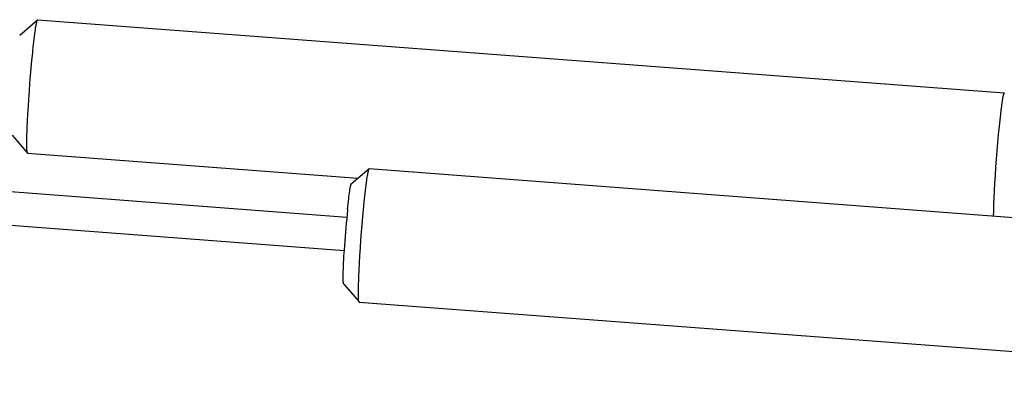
# Model space of a CAD drawing. Extents: x 0 to 1189, y 0 to 841.
# Tile 48 of 77: x 423 to 446, y 92 to 101. Entities that reach past the tile are written whole.
import ezdxf

# ---------------------------------------------------------------- set-up
doc = ezdxf.new("R2010")
doc.units = 0
doc.header["$LTSCALE"] = 65.395
doc.layers.add('mg_3d_BL7', color=7, linetype='CONTINUOUS')

# ---------------------------------------------------------------- blocks, each defined once
blk = doc.blocks.new('MG_3D_BL7', base_point=(391.459, 121.842))
at = {"layer": 'mg_3d_BL7', "color": 2, "linetype": 'CONTINUOUS'}
for p, q in [((422.586, 100.409), (423.014, 100.778)), ((423.014, 100.778), (423.017, 100.779)), ((423.017, 100.779), (446.128, 99.028)), ((395.287, 98.721), (430.408, 96.06)), ((422.404, 98.018), (422.772, 97.59)), ((422.775, 97.588), (430.674, 96.99)), ((401.614, 97.439), (430.348, 95.262)), ((430.515, 96.853), (430.943, 97.221)), ((430.943, 97.221), (430.946, 97.222)), ((430.946, 97.222), (454.058, 95.471)), ((430.334, 94.462), (430.702, 94.033)), ((430.705, 94.032), (453.816, 92.28))]:
    blk.add_line(p, q, dxfattribs=at)
for points in [[(423.004, 100.758), (423.005, 100.762), (423.005, 100.763), (423.005, 100.764), (423.006, 100.764), (423.006, 100.765), (423.006, 100.766), (423.007, 100.767), (423.007, 100.768), (423.007, 100.769), (423.008, 100.769), (423.008, 100.77), (423.008, 100.771), (423.009, 100.772), (423.009, 100.772), (423.01, 100.773), (423.01, 100.774), (423.011, 100.775), (423.011, 100.775), (423.012, 100.776), (423.012, 100.777), (423.013, 100.777), (423.014, 100.778)], [(422.896, 99.984), (422.903, 100.05), (422.91, 100.117), (422.917, 100.184), (422.924, 100.251), (422.932, 100.318), (422.94, 100.384), (422.949, 100.451), (422.955, 100.492), (422.961, 100.533), (422.967, 100.575), (422.973, 100.616), (422.977, 100.638), (422.981, 100.66), (422.985, 100.682), (422.989, 100.704), (422.994, 100.725)], [(422.994, 100.725), (422.995, 100.729), (422.996, 100.732), (422.997, 100.735), (422.998, 100.738), (422.999, 100.742), (423, 100.745), (423.001, 100.748), (423.002, 100.751), (423.003, 100.754), (423.004, 100.758)], [(422.764, 97.616), (422.761, 97.645), (422.759, 97.674), (422.757, 97.703), (422.757, 97.731), (422.757, 97.83), (422.758, 97.929), (422.76, 98.018), (422.763, 98.107), (422.766, 98.197), (422.774, 98.359), (422.782, 98.521), (422.793, 98.702), (422.804, 98.882), (422.818, 99.072), (422.832, 99.261), (422.846, 99.442), (422.862, 99.622), (422.878, 99.803), (422.896, 99.984)], [(446.1, 98.949), (446.096, 98.926), (446.092, 98.903), (446.087, 98.88), (446.084, 98.857), (446.08, 98.834), (446.074, 98.793), (446.068, 98.753), (446.063, 98.713), (446.057, 98.672), (446.048, 98.599), (446.039, 98.526), (446.031, 98.452), (446.023, 98.379), (446.015, 98.306), (446.007, 98.232)], [(446.128, 99.028), (446.128, 99.028), (446.127, 99.028), (446.127, 99.028), (446.127, 99.028), (446.126, 99.027), (446.126, 99.027), (446.125, 99.027), (446.125, 99.026), (446.125, 99.026), (446.124, 99.026), (446.124, 99.025), (446.124, 99.025), (446.123, 99.025), (446.123, 99.024), (446.123, 99.024), (446.122, 99.023), (446.122, 99.022), (446.121, 99.021), (446.12, 99.02), (446.12, 99.019), (446.119, 99.017), (446.119, 99.016), (446.118, 99.015), (446.118, 99.014), (446.117, 99.013), (446.117, 99.012), (446.117, 99.011), (446.116, 99.01), (446.116, 99.008), (446.115, 99.005), (446.114, 99.002), (446.113, 98.999), (446.112, 98.996), (446.111, 98.993), (446.11, 98.99), (446.109, 98.987), (446.108, 98.984), (446.107, 98.979), (446.106, 98.975), (446.105, 98.97), (446.104, 98.966), (446.103, 98.962), (446.102, 98.957), (446.1, 98.949)], [(446.131, 99.026), (446.131, 99.026), (446.131, 99.026), (446.131, 99.026), (446.131, 99.026), (446.131, 99.026), (446.131, 99.027), (446.131, 99.027), (446.131, 99.027), (446.131, 99.027), (446.131, 99.027), (446.131, 99.027), (446.13, 99.027), (446.13, 99.027), (446.13, 99.027), (446.13, 99.027), (446.13, 99.027), (446.13, 99.027), (446.13, 99.027), (446.13, 99.027), (446.13, 99.027), (446.13, 99.027), (446.13, 99.028), (446.13, 99.028), (446.129, 99.028), (446.129, 99.028), (446.129, 99.028), (446.129, 99.028), (446.129, 99.028), (446.129, 99.028), (446.129, 99.028), (446.129, 99.028), (446.129, 99.028), (446.129, 99.028), (446.129, 99.028), (446.129, 99.028), (446.129, 99.028), (446.128, 99.028), (446.128, 99.028)], [(446.007, 98.232), (445.988, 98.037), (445.971, 97.842), (445.954, 97.646), (445.939, 97.45), (445.924, 97.255), (445.911, 97.059), (445.9, 96.876), (445.89, 96.692), (445.881, 96.509), (445.876, 96.405), (445.872, 96.3), (445.87, 96.196), (445.868, 96.092)], [(422.772, 97.59), (422.772, 97.59), (422.771, 97.591), (422.771, 97.591), (422.771, 97.592), (422.771, 97.592), (422.77, 97.592), (422.77, 97.593), (422.77, 97.593), (422.77, 97.594), (422.769, 97.594), (422.769, 97.595), (422.769, 97.595), (422.769, 97.596), (422.769, 97.596), (422.768, 97.597), (422.768, 97.597), (422.768, 97.598), (422.768, 97.598), (422.768, 97.599), (422.768, 97.599), (422.767, 97.601), (422.767, 97.602), (422.767, 97.603), (422.766, 97.605), (422.766, 97.606), (422.766, 97.608), (422.765, 97.609), (422.765, 97.611), (422.765, 97.612), (422.765, 97.614), (422.764, 97.615), (422.764, 97.616)], [(422.775, 97.588), (422.775, 97.588), (422.775, 97.588), (422.775, 97.588), (422.775, 97.588), (422.774, 97.588), (422.774, 97.588), (422.774, 97.588), (422.774, 97.588), (422.774, 97.588), (422.774, 97.588), (422.774, 97.588), (422.774, 97.588), (422.774, 97.588), (422.774, 97.588), (422.774, 97.588), (422.774, 97.589), (422.774, 97.589), (422.773, 97.589), (422.773, 97.589), (422.773, 97.589), (422.773, 97.589), (422.773, 97.589), (422.773, 97.589), (422.773, 97.589), (422.773, 97.589), (422.773, 97.589), (422.773, 97.589), (422.773, 97.589), (422.773, 97.589), (422.773, 97.589), (422.772, 97.589), (422.772, 97.589), (422.772, 97.59), (422.772, 97.59), (422.772, 97.59), (422.772, 97.59), (422.772, 97.59), (422.772, 97.59)], [(430.826, 96.427), (430.832, 96.494), (430.839, 96.561), (430.847, 96.628), (430.854, 96.694), (430.862, 96.761), (430.87, 96.828), (430.879, 96.894), (430.885, 96.936), (430.89, 96.977), (430.897, 97.018), (430.903, 97.059), (430.907, 97.081), (430.911, 97.103), (430.915, 97.125), (430.919, 97.147), (430.924, 97.169)], [(430.924, 97.169), (430.925, 97.172), (430.926, 97.175), (430.927, 97.179), (430.927, 97.182), (430.928, 97.185), (430.929, 97.188), (430.93, 97.191), (430.931, 97.195), (430.932, 97.198), (430.933, 97.201)], [(430.933, 97.201), (430.935, 97.205), (430.935, 97.206), (430.935, 97.207), (430.935, 97.208), (430.936, 97.209), (430.936, 97.21), (430.936, 97.21), (430.937, 97.211), (430.937, 97.212), (430.937, 97.213), (430.938, 97.214), (430.938, 97.214), (430.939, 97.215), (430.939, 97.216), (430.939, 97.217), (430.94, 97.217), (430.94, 97.218), (430.941, 97.219), (430.941, 97.219), (430.942, 97.22), (430.943, 97.221), (430.943, 97.221)], [(430.427, 96.257), (430.433, 96.317), (430.44, 96.377), (430.446, 96.436), (430.453, 96.496), (430.459, 96.546), (430.466, 96.596), (430.469, 96.625), (430.473, 96.653), (430.477, 96.682), (430.483, 96.716), (430.489, 96.751), (430.491, 96.764), (430.493, 96.777), (430.496, 96.79), (430.499, 96.803), (430.501, 96.812), (430.503, 96.82), (430.505, 96.829), (430.508, 96.837), (430.508, 96.84), (430.509, 96.842), (430.51, 96.845), (430.511, 96.847), (430.512, 96.849), (430.514, 96.851), (430.515, 96.853)], [(430.694, 94.06), (430.69, 94.088), (430.688, 94.117), (430.687, 94.146), (430.687, 94.175), (430.686, 94.274), (430.687, 94.372), (430.69, 94.461), (430.692, 94.551), (430.696, 94.64), (430.703, 94.802), (430.712, 94.964), (430.722, 95.145), (430.734, 95.326), (430.747, 95.515), (430.762, 95.704), (430.776, 95.885), (430.791, 96.066), (430.808, 96.246), (430.826, 96.427)], [(430.334, 94.462), (430.333, 94.464), (430.332, 94.466), (430.331, 94.467), (430.331, 94.47), (430.329, 94.477), (430.328, 94.484), (430.327, 94.496), (430.325, 94.508), (430.325, 94.52), (430.324, 94.532), (430.323, 94.557), (430.323, 94.581), (430.323, 94.606), (430.322, 94.639), (430.323, 94.671), (430.323, 94.704), (430.325, 94.763), (430.326, 94.823), (430.329, 94.892), (430.332, 94.961), (430.335, 95.041), (430.34, 95.12), (430.344, 95.2), (430.349, 95.28)], [(430.702, 94.033), (430.701, 94.034), (430.701, 94.034), (430.701, 94.035), (430.701, 94.035), (430.7, 94.035), (430.7, 94.036), (430.7, 94.036), (430.7, 94.037), (430.699, 94.037), (430.699, 94.038), (430.699, 94.038), (430.699, 94.039), (430.699, 94.039), (430.698, 94.04), (430.698, 94.04), (430.698, 94.041), (430.698, 94.041), (430.698, 94.042), (430.698, 94.042), (430.698, 94.043), (430.697, 94.044), (430.697, 94.046), (430.696, 94.047), (430.696, 94.048), (430.696, 94.05), (430.695, 94.051), (430.695, 94.053), (430.695, 94.054), (430.695, 94.056), (430.694, 94.057), (430.694, 94.058), (430.694, 94.06)], [(430.705, 94.032), (430.705, 94.032), (430.704, 94.032), (430.704, 94.032), (430.704, 94.032), (430.704, 94.032), (430.704, 94.032), (430.704, 94.032), (430.704, 94.032), (430.704, 94.032), (430.704, 94.032), (430.704, 94.032), (430.704, 94.032), (430.704, 94.032), (430.704, 94.032), (430.703, 94.032), (430.703, 94.032), (430.703, 94.032), (430.703, 94.032), (430.703, 94.032), (430.703, 94.032), (430.703, 94.032), (430.703, 94.032), (430.703, 94.032), (430.703, 94.032), (430.703, 94.032), (430.703, 94.032), (430.703, 94.033), (430.702, 94.033), (430.702, 94.033), (430.702, 94.033), (430.702, 94.033), (430.702, 94.033), (430.702, 94.033), (430.702, 94.033), (430.702, 94.033), (430.702, 94.033), (430.702, 94.033), (430.702, 94.033)]]:
    blk.add_lwpolyline(points, dxfattribs=at)
for centre, radius, start, end in [((456.849, 93.654), 26.55, 174.653, 176.4883), ((450.389, 94.244), 20.063, 174.2402, 174.6108)]:
    blk.add_arc(centre, radius, start, end, dxfattribs=at)

msp = doc.modelspace()

# ---------------------------------------------------------------- block references
at = {"layer": 'mg_3d_BL7'}
msp.add_blockref('MG_3D_BL7', (391.459, 121.842), dxfattribs=at)

doc.saveas('drawing.dxf')
